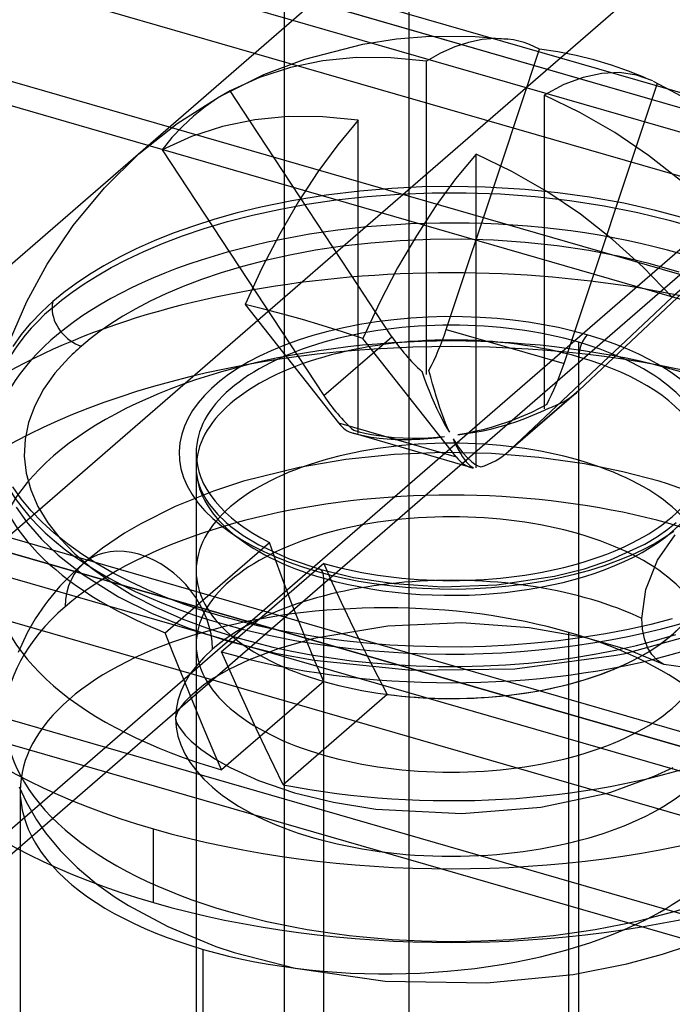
# Model space of a CAD drawing. Header units: millimetres. Extents: x -90 to 88, y -53 to 62.
# Tile 20 of 74: x -33.12 to -29.28, y 26.55 to 32.34. Entities that reach past the tile are written whole.
import ezdxf

# ---------------------------------------------------------------- set-up
doc = ezdxf.new("R2010")
doc.units = ezdxf.units.MM
doc.layers.add('MAIN-1', color=7, linetype='Continuous')
doc.layers.add('MAIN-2', color=7, linetype='Continuous')

msp = doc.modelspace()

# ---------------------------------------------------------------- linework, layer by layer
at = {"layer": 'MAIN-1'}
for p, q in [((-15.2938, 46.3786), (-35.2938, 29.0581)), ((-31.7354, 32.1397), (-64.0029, 41.4546)), ((-32.3604, 31.5985), (-65.3985, 41.1358)), ((-31.0983, 32.1947), (-30.9003, 32.225)), ((-30.9003, 32.225), (-30.7035, 32.2409)), ((-30.7035, 32.2409), (-30.4378, 32.24)), ((-30.3982, 32.2211), (-30.4775, 32.2046)), ((-30.4378, 32.24), (-30.2458, 32.2235)), ((-30.3211, 32.2274), (-30.3982, 32.2211)), ((-30.2465, 32.2237), (-30.3211, 32.2274)), ((-30.2142, 32.2188), (-30.2465, 32.2237)), ((-30.1823, 32.2119), (-30.2142, 32.2188)), ((-31.4401, 32.1068), (-31.0983, 32.1947)), ((-30.5588, 32.1779), (-30.6417, 32.1412)), ((-30.4775, 32.2046), (-30.5588, 32.1779)), ((-30.288, 31.4803), (-30.0599, 32.1642)), ((-30.1509, 32.203), (-30.1823, 32.2119)), ((-30.1201, 32.1921), (-30.1509, 32.203)), ((-30.0897, 32.1792), (-30.1201, 32.1921)), ((-30.0599, 32.1642), (-30.0897, 32.1792)), ((-29.952, 32.1483), (-30.0599, 32.1642)), ((-31.6808, 32.0158), (-31.4401, 32.1068)), ((-31.1375, 32.1148), (-31.3346, 32.0954)), ((-30.9346, 32.1146), (-31.1375, 32.1148)), ((-30.7258, 32.0945), (-30.9346, 32.1146)), ((-30.6417, 32.1412), (-30.7258, 32.0945)), ((-29.8457, 32.1276), (-29.952, 32.1483)), ((-29.7411, 32.102), (-29.8457, 32.1276)), ((-29.6381, 32.0715), (-29.7411, 32.102)), ((-31.5251, 32.0565), (-31.7072, 31.998)), ((-31.3346, 32.0954), (-31.5251, 32.0565)), ((-30.7258, 31.1615), (-30.7258, 32.0945)), ((-29.5367, 32.0361), (-29.6381, 32.0715)), ((-31.9431, 31.8855), (-31.6808, 32.0158)), ((-31.7072, 31.998), (-31.8791, 31.9205)), ((-29.8044, 31.999), (-29.9174, 31.9563)), ((-29.695, 32.0225), (-29.8044, 31.999)), ((-29.5899, 32.0268), (-29.695, 32.0225)), ((-29.4897, 32.012), (-29.5899, 32.0268)), ((-29.437, 31.9958), (-29.5367, 32.0361)), ((-29.3944, 31.978), (-29.4897, 32.012)), ((-29.9174, 31.9563), (-30.0329, 31.8945)), ((-29.3931, 31.9774), (-29.1632, 31.8552)), ((-32.1905, 31.7282), (-31.9431, 31.8855)), ((-31.9546, 31.8762), (-32.0265, 31.8265)), ((-31.8791, 31.9205), (-31.9546, 31.8762)), ((-31.7633, 31.7445), (-31.8791, 31.9205)), ((-29.8231, 31.7933), (-30.0329, 31.8945)), ((-30.0329, 31.8945), (-30.0329, 31.3378)), ((-32.0265, 31.8265), (-32.0949, 31.7713)), ((-32.0949, 31.7713), (-32.1599, 31.711)), ((-31.5375, 31.7684), (-31.7346, 31.749)), ((-31.3346, 31.7681), (-31.5375, 31.7684)), ((-31.1258, 31.7481), (-31.3346, 31.7681)), ((-29.6182, 31.675), (-29.8231, 31.7933)), ((-32.4155, 31.5495), (-32.1905, 31.7282)), ((-32.1599, 31.711), (-32.2212, 31.6452)), ((-31.9251, 31.7101), (-32.1072, 31.6516)), ((-31.7346, 31.749), (-31.9251, 31.7101)), ((-31.1258, 31.7481), (-31.2463, 31.6035)), ((-31.1258, 30.4735), (-31.1258, 31.7481)), ((-32.1072, 31.6516), (-32.2791, 31.5741)), ((-32.2212, 31.6452), (-32.2791, 31.5741)), ((-29.4201, 31.541), (-29.6182, 31.675)), ((-31.2463, 31.6035), (-31.3635, 31.4437)), ((-32.6189, 31.3506), (-32.4155, 31.5495)), ((-30.4329, 31.5481), (-30.5535, 31.4035)), ((-30.2231, 31.4469), (-30.4329, 31.5481)), ((-29.2307, 31.3926), (-29.4201, 31.541)), ((-31.3635, 31.4437), (-31.4773, 31.2689)), ((-30.0182, 31.3286), (-30.2231, 31.4469)), ((-32.8031, 31.129), (-32.6189, 31.3506)), ((-30.5535, 31.4035), (-30.6707, 31.2437)), ((-29.8201, 31.1946), (-30.0182, 31.3286)), ((-31.4773, 31.2689), (-31.5873, 31.0796)), ((-30.6707, 31.2437), (-30.7844, 31.0689)), ((-29.6307, 31.0462), (-29.8201, 31.1946)), ((-32.9558, 30.902), (-32.8031, 31.129)), ((-31.5873, 31.0796), (-31.6924, 30.8776)), ((-30.7844, 31.0689), (-30.8945, 30.8796)), ((-29.4505, 30.8841), (-29.6307, 31.0462)), ((-33.0751, 30.6825), (-32.9558, 30.902)), ((-29.2796, 30.7082), (-29.4505, 30.8841)), ((-31.6924, 30.8776), (-31.7916, 30.6645)), ((-30.8945, 30.8796), (-30.9996, 30.6776)), ((-31.0258, 30.6237), (-31.1258, 30.7757)), ((-29.2041, 30.7742), (-29.2796, 30.7082)), ((-33.1713, 30.4607), (-33.0751, 30.6825)), ((-31.6813, 30.6376), (-31.7916, 30.6645)), ((-30.9996, 30.6776), (-31.0988, 30.4645)), ((-31.5689, 30.6081), (-31.6813, 30.6376)), ((-31.4544, 30.576), (-31.5689, 30.6081)), ((-31.3379, 30.5415), (-31.4544, 30.576)), ((-31.2194, 30.5043), (-31.3379, 30.5415)), ((-31.0988, 30.4645), (-31.2194, 30.5043)), ((-33.1071, 29.5232), (-33.1569, 29.5943)), ((-33.0496, 29.4537), (-33.1071, 29.5232)), ((-33.1378, 29.4747), (-33.077, 29.3889)), ((-32.9848, 29.3862), (-33.0496, 29.4537)), ((-33.077, 29.3889), (-33.0669, 29.3761)), ((-32.9131, 29.321), (-32.9848, 29.3862)), ((-33.0669, 29.3761), (-32.9889, 29.287)), ((-32.9889, 29.287), (-32.8901, 29.1928)), ((-32.8349, 29.2584), (-32.9131, 29.321)), ((-32.7508, 29.1984), (-32.8349, 29.2584)), ((-32.8901, 29.1928), (-32.7483, 29.0812)), ((-32.6613, 29.1415), (-32.7508, 29.1984)), ((-32.5669, 29.0876), (-32.6613, 29.1415)), ((-32.7483, 29.0812), (-32.5355, 28.9482)), ((-32.4683, 29.0369), (-32.5669, 29.0876)), ((-32.366, 28.9895), (-32.4683, 29.0369)), ((-32.2607, 28.9455), (-32.366, 28.9895)), ((-32.5355, 28.9482), (-32.3425, 28.8519)), ((-32.1529, 28.9049), (-32.2607, 28.9455)), ((-32.0431, 28.8677), (-32.1529, 28.9049)), ((-31.932, 28.8338), (-32.0431, 28.8677)), ((-32.3425, 28.8519), (-32.1282, 28.7649)), ((-31.8227, 28.8039), (-31.932, 28.8338)), ((-31.7088, 28.7761), (-31.8227, 28.8039)), ((-29.2796, 28.8189), (-29.4067, 28.7862)), ((-32.2609, 28.7371), (-32.1982, 28.7914)), ((-32.1282, 28.7649), (-31.89, 28.6873)), ((-31.5903, 28.7506), (-31.7088, 28.7761)), ((-31.4676, 28.7276), (-31.5903, 28.7506)), ((-29.5378, 28.7568), (-29.6722, 28.7309)), ((-29.5565, 28.6156), (-29.0683, 28.7513)), ((-29.4067, 28.7862), (-29.5378, 28.7568)), ((-32.2156, 28.6212), (-32.2609, 28.7371)), ((-31.89, 28.6873), (-31.6023, 28.6156)), ((-31.3408, 28.7073), (-31.4676, 28.7276)), ((-31.2104, 28.6899), (-31.3408, 28.7073)), ((-31.0768, 28.6756), (-31.2104, 28.6899)), ((-29.9492, 28.6898), (-30.0906, 28.6748)), ((-29.8096, 28.7085), (-29.9492, 28.6898)), ((-29.6722, 28.7309), (-29.8096, 28.7085)), ((-31.8647, 28.6802), (-31.9294, 28.6242)), ((-30.9403, 28.6647), (-31.0768, 28.6756)), ((-30.8014, 28.6571), (-30.9403, 28.6647)), ((-30.6607, 28.6532), (-30.8014, 28.6571)), ((-30.5187, 28.6529), (-30.6607, 28.6532)), ((-30.3759, 28.6564), (-30.5187, 28.6529)), ((-30.233, 28.6637), (-30.3759, 28.6564)), ((-30.0906, 28.6748), (-30.233, 28.6637)), ((-32.1697, 28.5054), (-32.2156, 28.6212)), ((-31.8794, 28.5109), (-31.9294, 28.6242)), ((-31.6023, 28.6156), (-31.3856, 28.5751)), ((-31.3856, 28.5751), (-30.8129, 28.5166)), ((-30.2057, 28.5248), (-29.609, 28.6048)), ((-29.609, 28.6048), (-29.5565, 28.6156)), ((-30.8129, 28.5166), (-30.2057, 28.5248)), ((-32.1229, 28.3898), (-32.1697, 28.5054)), ((-31.8289, 28.398), (-31.8794, 28.5109)), ((-31.7777, 28.2858), (-31.8289, 28.398)), ((-32.0755, 28.2745), (-32.1229, 28.3898)), ((-31.726, 28.1742), (-31.7777, 28.2858)), ((-32.0274, 28.1597), (-32.0755, 28.2745)), ((-31.6738, 28.0634), (-31.726, 28.1742)), ((-31.9787, 28.0452), (-32.0274, 28.1597)), ((-31.7038, 28.1267), (-31.9294, 27.9314)), ((-31.6212, 27.9534), (-31.6738, 28.0634)), ((-31.9294, 27.9314), (-31.9787, 28.0452)), ((-31.568, 27.8443), (-31.6212, 27.9534)), ((-32.3294, 27.152), (-32.3294, 27.585)), ((-32.6641, 27.2618), (-32.5558, 27.1838)), ((-32.5558, 27.1838), (-32.4772, 27.1341)), ((-32.4772, 27.1341), (-32.2465, 27.0118)), ((-32.2465, 27.0118), (-31.9631, 26.8947)), ((-32.0794, 26.9406), (-32.0794, 26.8891)), ((-31.9631, 26.8947), (-31.8559, 26.8596)), ((-31.8559, 26.8596), (-31.4977, 26.7667))]:
    msp.add_line(p, q, dxfattribs=at)
for centre, major_axis, start_param, end_param in [((-30.5794, 29.9665), (2.7104, 0), -3.141589, -0.523599), ((-30.5794, 29.7933), (2.7, 0), -3.141591, -2.243091), ((-30.5794, 29.7933), (2.7, 0), -2.094395, 0.000031), ((-30.5794, 29.1005), (-3.5, 0), 0.000031, 1.047198), ((-30.5794, 29.1005), (2.7, 0), -3.141561, -2.094395), ((-30.5794, 29.1005), (-3.5, 0), 1.047198, 3.141624), ((-30.5794, 29.1005), (2.7, 0), -1.9457, -0.000001), ((-30.5794, 28.6675), (3.5, 0), -3.141561, -2.094395), ((-30.5794, 28.6675), (3.5, 0), -2.094395, 0.000031), ((-30.9637, 27.8081), (-2.15, 0), 0.420397, 1.047198), ((-30.9637, 27.8081), (-2.15, 0), 1.047198, 2.281269)]:
    msp.add_ellipse(centre, major_axis=major_axis, ratio=0.5, start_param=start_param, end_param=end_param, dxfattribs=at)
at = {"layer": 'MAIN-2'}
for p, q in [((-31.5596, 25.2763), (-31.5596, 48.659)), ((-64.5485, 41.8719), (65.0485, 4.4605)), ((-30.8275, 24.7763), (-30.8275, 41.4906)), ((-58.6349, 40.3091), (72.1349, 2.5591)), ((68.8849, 2.5158), (-59.4849, 39.573)), ((-67.7985, 39.0573), (61.7985, 1.6459)), ((68.8849, -0.2555), (-61.8849, 37.4945)), ((65.6349, -0.2988), (-62.7349, 36.7584)), ((-28.1513, 33.6585), (-62.6371, 3.7929)), ((5.3522, 21.925), (-31.3097, 32.5084)), ((-31.3854, 32.4429), (5.6316, 21.757)), ((6.2487, 21.1747), (-31.7354, 32.1397)), ((-35.2938, 25.594), (-27.8063, 32.0783)), ((-28.1513, 31.9264), (-62.6371, 2.0608)), ((-29.9159, 30.3187), (-29.3671, 31.9642)), ((-31.1258, 30.7757), (-31.7633, 31.7445)), ((13.9409, 18.2325), (-32.3604, 31.5985)), ((-32.2791, 31.5741), (-31.3285, 30.1295)), ((-30.4329, 29.7064), (-30.4329, 31.5481)), ((-30.6087, 30.5187), (-30.288, 31.4803)), ((-30.9292, 31.3464), (-31.1173, 31.3308)), ((-30.7509, 31.3551), (-30.9292, 31.3464)), ((-30.5833, 31.3579), (-30.7509, 31.3551)), ((-30.3808, 31.3543), (-30.5833, 31.3579)), ((-30.1442, 31.3404), (-30.3808, 31.3543)), ((-31.3139, 31.307), (-31.5174, 31.274)), ((-31.1173, 31.3308), (-31.3139, 31.307)), ((-31.2552, 31.2789), (-31.0739, 31.299)), ((-31.0739, 31.299), (-30.8856, 31.3131)), ((-30.8856, 31.3131), (-30.6912, 31.3206)), ((-30.6912, 31.3206), (-30.492, 31.321)), ((-30.492, 31.321), (-30.2897, 31.314)), ((-30.2897, 31.314), (-30.0857, 31.2991)), ((-29.9526, 31.3212), (-30.1442, 31.3404)), ((-30.0857, 31.2991), (-29.882, 31.2761)), ((-30.0329, 31.3378), (-30.0329, 30.0528)), ((-29.7661, 31.2954), (-29.9526, 31.3212)), ((-29.5649, 31.2592), (-29.7661, 31.2954)), ((-31.699, 31.2366), (-31.8374, 31.2027)), ((-31.5174, 31.274), (-31.699, 31.2366)), ((-31.5932, 31.2234), (-31.4285, 31.2535)), ((-31.4285, 31.2535), (-31.2552, 31.2789)), ((-29.882, 31.2761), (-29.6803, 31.245)), ((-29.6803, 31.245), (-29.4828, 31.2059)), ((-29.3788, 31.2174), (-29.5649, 31.2592)), ((-31.8374, 31.2027), (-31.9694, 31.1656)), ((-31.895, 31.1514), (-31.7488, 31.1891)), ((-31.7488, 31.1891), (-31.5932, 31.2234)), ((-29.4828, 31.2059), (-29.2911, 31.1589)), ((-29.1941, 31.1672), (-29.3788, 31.2174)), ((-32.095, 31.1255), (-32.214, 31.0829)), ((-31.9694, 31.1656), (-32.095, 31.1255)), ((-32.0318, 31.1107), (-31.895, 31.1514)), ((-30.7258, 30.2528), (-30.7258, 31.1615)), ((-29.2911, 31.1589), (-29.1073, 31.1044)), ((-32.214, 31.0829), (-32.3262, 31.0379)), ((-32.2772, 31.0229), (-32.1591, 31.0677)), ((-32.1591, 31.0677), (-32.0318, 31.1107)), ((-32.3262, 31.0379), (-32.4316, 30.9909)), ((-32.3861, 30.9767), (-32.2772, 31.0229)), ((-31.2189, 31.0071), (-31.3779, 30.9833)), ((-31.0526, 31.026), (-31.2189, 31.0071)), ((-30.8796, 31.0395), (-31.0526, 31.026)), ((-30.7011, 31.0471), (-30.8796, 31.0395)), ((-30.518, 31.0482), (-30.7011, 31.0471)), ((-30.3319, 31.0424), (-30.518, 31.0482)), ((-30.1441, 31.0295), (-30.3319, 31.0424)), ((-29.9563, 31.0093), (-30.1441, 31.0295)), ((-29.7703, 30.9816), (-29.9563, 31.0093)), ((-29.8302, 30.1588), (-28.8796, 31.0546)), ((-32.5301, 30.9423), (-32.6217, 30.8922)), ((-32.4316, 30.9909), (-32.5301, 30.9423)), ((-32.4864, 30.9295), (-32.3861, 30.9767)), ((-31.529, 30.9553), (-31.6717, 30.9235)), ((-31.3779, 30.9833), (-31.529, 30.9553)), ((-29.5877, 30.9464), (-29.7703, 30.9816)), ((-29.4103, 30.9041), (-29.5877, 30.9464)), ((-32.6217, 30.8922), (-32.7067, 30.8408)), ((-32.5782, 30.8818), (-32.4864, 30.9295)), ((-31.8059, 30.8885), (-31.9314, 30.8509)), ((-31.6717, 30.9235), (-31.8059, 30.8885)), ((-29.2399, 30.8549), (-29.4103, 30.9041)), ((-32.7067, 30.8408), (-32.785, 30.7884)), ((-32.7384, 30.7858), (-32.6621, 30.8338)), ((-32.6621, 30.8338), (-32.5782, 30.8818)), ((-31.9314, 30.8509), (-32.0482, 30.8112)), ((-32.785, 30.7884), (-32.8568, 30.7353)), ((-32.8076, 30.7381), (-32.7384, 30.7858)), ((-32.1565, 30.7699), (-32.2566, 30.7273)), ((-32.0482, 30.8112), (-32.1565, 30.7699)), ((-32.8568, 30.7353), (-32.9222, 30.6816)), ((-32.8702, 30.6908), (-32.8076, 30.7381)), ((-32.2566, 30.7273), (-32.3486, 30.6838)), ((-32.9892, 30.6199), (-32.9222, 30.6816)), ((-32.9266, 30.6441), (-32.8702, 30.6908)), ((-32.3486, 30.6838), (-32.433, 30.6398)), ((-31.7916, 30.6645), (-31.2428, 29.9696)), ((-30.2302, 29.8124), (-29.2796, 30.7082)), ((-33.0509, 30.5553), (-32.9892, 30.6199)), ((-32.51, 30.5956), (-32.5802, 30.5514)), ((-32.433, 30.6398), (-32.51, 30.5956)), ((-30.9285, 30.4759), (-31.0258, 30.6237)), ((-33.1066, 30.4879), (-33.0509, 30.5553)), ((-32.5802, 30.5514), (-32.6439, 30.5074)), ((-31.1171, 30.5468), (-31.2125, 30.5282)), ((-31.0186, 30.5626), (-31.1171, 30.5468)), ((-30.9178, 30.5753), (-31.0186, 30.5626)), ((-30.8169, 30.5847), (-30.9178, 30.5753)), ((-30.7158, 30.5907), (-30.8169, 30.5847)), ((-30.6144, 30.5934), (-30.7158, 30.5907)), ((-30.5125, 30.5927), (-30.6144, 30.5934)), ((-30.41, 30.5888), (-30.5125, 30.5927)), ((-30.3102, 30.582), (-30.41, 30.5888)), ((-30.2173, 30.5727), (-30.3102, 30.582)), ((-30.1261, 30.5607), (-30.2173, 30.5727)), ((-30.0368, 30.5461), (-30.1261, 30.5607)), ((-29.9492, 30.5288), (-30.0368, 30.5461)), ((-33.1558, 30.4178), (-33.1066, 30.4879)), ((-32.6439, 30.5074), (-32.7015, 30.4639)), ((-31.394, 30.4821), (-31.4801, 30.4546)), ((-31.3048, 30.5066), (-31.394, 30.4821)), ((-31.2125, 30.5282), (-31.3048, 30.5066)), ((-30.6087, 30.5187), (-29.9159, 30.3187)), ((-29.8634, 30.5088), (-29.9492, 30.5288)), ((-29.7794, 30.4862), (-29.8634, 30.5088)), ((-29.6985, 30.4612), (-29.7794, 30.4862)), ((-32.7534, 30.4209), (-32.7646, 30.4112)), ((-32.7015, 30.4639), (-32.7534, 30.4209)), ((-31.5636, 30.4241), (-31.6374, 30.3935)), ((-31.4801, 30.4546), (-31.5636, 30.4241)), ((-31.3285, 30.1295), (-30.9285, 30.4759)), ((-31.1258, 29.9064), (-31.1258, 30.4735)), ((-30.55, 29.7696), (-31.0988, 30.4645)), ((-29.8294, 29.75), (-29.8294, 30.4429)), ((-29.6212, 30.4341), (-29.6985, 30.4612)), ((-29.5475, 30.4049), (-29.6212, 30.4341)), ((-32.8075, 30.3716), (-32.8178, 30.3616)), ((-32.7971, 30.3815), (-32.8075, 30.3716)), ((-32.7864, 30.3915), (-32.7971, 30.3815)), ((-32.7756, 30.4013), (-32.7864, 30.3915)), ((-32.7646, 30.4112), (-32.7756, 30.4013)), ((-31.6374, 30.3935), (-31.7067, 30.3612)), ((-29.4774, 30.3735), (-29.5475, 30.4049)), ((-29.411, 30.3399), (-29.4774, 30.3735)), ((-32.8279, 30.3515), (-32.9093, 30.2606)), ((-32.8178, 30.3616), (-32.8279, 30.3515)), ((-31.7715, 30.3272), (-31.832, 30.2913)), ((-31.7067, 30.3612), (-31.7715, 30.3272)), ((-29.8294, 23.7745), (-29.8294, 30.3562)), ((-29.3481, 30.3042), (-29.411, 30.3399)), ((-32.9093, 30.2606), (-32.976, 30.1667)), ((-31.8883, 30.2536), (-31.9405, 30.2139)), ((-31.832, 30.2913), (-31.8883, 30.2536)), ((-30.7526, 30.2723), (-30.7385, 30.2326)), ((-30.6999, 30.2378), (-30.7103, 30.2779)), ((-29.2865, 30.2647), (-29.3481, 30.3042)), ((-29.2286, 30.2224), (-29.2865, 30.2647)), ((-31.9405, 30.2139), (-31.9883, 30.1724)), ((-30.7385, 30.2326), (-30.7243, 30.1944)), ((-30.7243, 30.1944), (-30.7098, 30.1575)), ((-30.6893, 30.199), (-30.6999, 30.2378)), ((-30.6786, 30.1616), (-30.6893, 30.199)), ((-32.976, 30.1667), (-33.0277, 30.0705)), ((-31.9883, 30.1724), (-32.031, 30.1298)), ((-30.7098, 30.1575), (-30.6952, 30.122)), ((-30.6678, 30.1256), (-30.6786, 30.1616)), ((-29.8439, 30.1465), (-30.2439, 29.8001)), ((-29.8302, 30.1588), (-30.2302, 29.8124)), ((-32.0683, 30.0864), (-32.1002, 30.0422)), ((-32.031, 30.1298), (-32.0683, 30.0864)), ((-30.6952, 30.122), (-30.6803, 30.0879)), ((-30.6803, 30.0879), (-30.6654, 30.0553)), ((-30.6568, 30.091), (-30.6678, 30.1256)), ((-30.6458, 30.0578), (-30.6568, 30.091)), ((-30.0175, 30.0779), (-30.0626, 30.0539)), ((-33.0277, 30.0705), (-33.064, 29.9726)), ((-32.1002, 30.0422), (-32.1268, 29.9971)), ((-30.6654, 30.0553), (-30.6504, 30.0241)), ((-30.6504, 30.0241), (-30.6353, 29.9943)), ((-30.6347, 30.0261), (-30.6458, 30.0578)), ((-30.6235, 29.9959), (-30.6347, 30.0261)), ((-30.1084, 30.0314), (-30.1548, 30.0104)), ((-30.0626, 30.0539), (-30.1084, 30.0314)), ((-30.0991, 30.0139), (-30.0522, 30.0345)), ((-30.0522, 30.0345), (-30.0061, 30.0568)), ((-33.064, 29.9726), (-33.0846, 29.8736)), ((-32.1268, 29.9971), (-32.148, 29.9511)), ((-31.2428, 29.9696), (-30.55, 29.7696)), ((-30.6353, 29.9943), (-30.6201, 29.9661)), ((-30.6123, 29.9671), (-30.6235, 29.9959)), ((-30.6201, 29.9661), (-30.605, 29.9394)), ((-30.6011, 29.9399), (-30.6123, 29.9671)), ((-30.2492, 29.9733), (-30.2971, 29.9572)), ((-30.2921, 29.9474), (-30.2432, 29.9617)), ((-30.2017, 29.9911), (-30.2492, 29.9733)), ((-30.2432, 29.9617), (-30.1947, 29.9775)), ((-30.1548, 30.0104), (-30.2017, 29.9911)), ((-30.1947, 29.9775), (-30.1466, 29.9949)), ((-30.1466, 29.9949), (-30.0991, 30.0139)), ((-32.164, 29.9038), (-32.1751, 29.8523)), ((-32.148, 29.9511), (-32.164, 29.9038)), ((-30.4636, 29.7082), (-31.1564, 29.9082)), ((-31.1526, 29.9258), (-31.1215, 29.9176)), ((-31.1412, 29.9047), (-31.0961, 29.8947)), ((-31.1215, 29.9176), (-31.087, 29.9097)), ((-31.087, 29.9097), (-31.0491, 29.9022)), ((-31.0491, 29.9022), (-31.0077, 29.8953)), ((-30.605, 29.9394), (-30.5899, 29.9142)), ((-30.5899, 29.9142), (-30.6011, 29.9399)), ((-30.4913, 29.9081), (-30.5402, 29.8998)), ((-30.5402, 29.8998), (-30.4903, 29.9062)), ((-30.4425, 29.918), (-30.4913, 29.9081)), ((-30.4903, 29.9062), (-30.4405, 29.9142)), ((-30.3938, 29.9295), (-30.4425, 29.918)), ((-30.4405, 29.9142), (-30.3908, 29.9237)), ((-30.3453, 29.9425), (-30.3938, 29.9295)), ((-30.3908, 29.9237), (-30.3414, 29.9348)), ((-30.2971, 29.9572), (-30.3453, 29.9425)), ((-30.3414, 29.9348), (-30.2921, 29.9474)), ((-33.0846, 29.8736), (-33.0894, 29.774)), ((-32.1751, 29.8523), (-32.1796, 29.8013)), ((-31.0961, 29.8947), (-31.0504, 29.8864)), ((-31.0504, 29.8864), (-31.0039, 29.88)), ((-31.0077, 29.8953), (-30.9628, 29.8894)), ((-31.0039, 29.88), (-30.957, 29.8753)), ((-30.9628, 29.8894), (-30.9143, 29.8846)), ((-30.957, 29.8753), (-30.9095, 29.8724)), ((-30.9143, 29.8846), (-30.8622, 29.8812)), ((-30.9095, 29.8724), (-30.8616, 29.8711)), ((-30.8622, 29.8812), (-30.8064, 29.8796)), ((-30.8616, 29.8711), (-30.8134, 29.8715)), ((-30.8134, 29.8715), (-30.7649, 29.8736)), ((-30.8064, 29.8796), (-30.7472, 29.8801)), ((-30.7649, 29.8736), (-30.7162, 29.8773)), ((-30.7472, 29.8801), (-30.6846, 29.8833)), ((-30.7162, 29.8773), (-30.6674, 29.8825)), ((-30.6846, 29.8833), (-30.6185, 29.8893)), ((-30.6674, 29.8825), (-30.6185, 29.8893)), ((-30.5689, 29.875), (-30.5576, 29.8508)), ((-30.5689, 29.875), (-30.5387, 29.8295)), ((-30.5576, 29.8508), (-30.5464, 29.8283)), ((-32.1796, 29.8013), (-32.1776, 29.7504)), ((-32.0794, 29.7933), (-32.0794, 29.1005)), ((-30.6282, 29.7947), (-30.9151, 29.783)), ((-30.3427, 29.789), (-30.6282, 29.7947)), ((-30.5464, 29.8283), (-30.5352, 29.8074)), ((-30.5387, 29.8295), (-30.5105, 29.7931)), ((-30.5352, 29.8074), (-30.524, 29.7881)), ((-30.524, 29.7881), (-30.5129, 29.7706)), ((-30.5105, 29.7931), (-30.4846, 29.7647)), ((-30.0637, 29.7666), (-30.3427, 29.789)), ((-33.0894, 29.774), (-33.0784, 29.6746)), ((-32.1776, 29.7504), (-32.1689, 29.6998)), ((-31.1986, 29.7538), (-31.4728, 29.7078)), ((-30.9151, 29.783), (-31.1986, 29.7538)), ((-30.5129, 29.7706), (-30.5019, 29.7549)), ((-30.5019, 29.7549), (-30.4909, 29.7409)), ((-30.4909, 29.7409), (-30.4801, 29.7289)), ((-30.4846, 29.7647), (-30.4613, 29.7432)), ((-30.4801, 29.7289), (-30.4694, 29.7188)), ((-30.4613, 29.7432), (-30.4406, 29.7276)), ((-30.4406, 29.7276), (-30.4222, 29.7169)), ((-29.7963, 29.7285), (-30.0637, 29.7666)), ((-29.8294, 29.317), (-29.8294, 29.75)), ((-29.5698, 29.6826), (-29.7963, 29.7285)), ((11.7416, 16.3278), (-34.5597, 29.6938)), ((-33.0784, 29.6746), (-33.0517, 29.5759)), ((-32.1689, 29.6998), (-32.1535, 29.6493)), ((-32.0794, 29.7067), (-32.0794, 26.9406)), ((-32.0794, 29.7067), (-32.0785, 29.6841)), ((-32.0785, 29.6841), (-32.0758, 29.6606)), ((-31.4728, 29.7078), (-31.8011, 29.6266)), ((-30.4694, 29.7188), (-30.4588, 29.7107)), ((-30.4588, 29.7107), (-30.4484, 29.7047)), ((-30.4222, 29.7169), (-30.4061, 29.7104)), ((-29.3577, 29.6266), (-29.5698, 29.6826)), ((-34.6354, 29.6283), (11.6659, 16.2622)), ((-32.1535, 29.6493), (-32.1314, 29.5989)), ((-32.0758, 29.6606), (-32.0706, 29.6345)), ((-32.0706, 29.6345), (-32.0637, 29.6097)), ((-31.8011, 29.6266), (-31.9777, 29.5692)), ((-29.3086, 29.6117), (-29.3577, 29.6266)), ((-29.0924, 29.5361), (-29.3086, 29.6117)), ((-33.0517, 29.5759), (-33.0095, 29.4785)), ((-31.9777, 29.5692), (-32.203, 29.4788)), ((-32.1314, 29.5989), (-32.1028, 29.5489)), ((-32.0637, 29.6097), (-32.0531, 29.5813)), ((-32.0531, 29.5813), (-32.0386, 29.5506)), ((-32.1028, 29.5489), (-32.0684, 29.5004)), ((-32.0684, 29.5004), (-32.0282, 29.4535)), ((-32.0386, 29.5506), (-32.0224, 29.5223)), ((-32.0224, 29.5223), (-32.0017, 29.4916)), ((-33.0095, 29.4785), (-32.9519, 29.3832)), ((-32.203, 29.4788), (-32.4047, 29.3775)), ((-32.0282, 29.4535), (-31.982, 29.4081)), ((-32.0017, 29.4916), (-31.9917, 29.4783)), ((-31.9917, 29.4783), (-31.9537, 29.434)), ((-32.9519, 29.3832), (-32.8794, 29.2904)), ((-31.982, 29.4081), (-31.9301, 29.3643)), ((-31.9537, 29.434), (-31.9025, 29.3849)), ((-31.9025, 29.3849), (-31.8747, 29.3616)), ((-29.3051, 29.3452), (-29.2563, 29.3848)), ((11.3159, 15.9591), (-34.9854, 29.3252)), ((-32.4047, 29.3775), (-32.5002, 29.321)), ((-31.9301, 29.3643), (-31.8722, 29.3219)), ((-31.8747, 29.3616), (-31.8018, 29.3085)), ((-31.8722, 29.3219), (-31.8106, 29.2825)), ((-29.3666, 29.3022), (-29.3051, 29.3452)), ((-29.3267, 29.2953), (-29.2704, 29.3331)), ((-32.8794, 29.2904), (-32.7923, 29.2008)), ((-32.5002, 29.321), (-32.6291, 29.2338)), ((-32.1982, 28.7914), (-31.6486, 29.2673)), ((-31.8106, 29.2825), (-31.7477, 29.2468)), ((-31.8018, 29.3085), (-31.711, 29.254)), ((-31.6073, 29.1503), (-31.6486, 29.2673)), ((-29.4421, 29.2571), (-29.3666, 29.3022)), ((-29.3872, 29.2595), (-29.3267, 29.2953)), ((-29.3664, 29.1633), (-29.2628, 29.3125)), ((-32.6291, 29.2338), (-32.7434, 29.1427)), ((-31.7477, 29.2468), (-31.6813, 29.2132)), ((-31.711, 29.254), (-31.5316, 29.1709)), ((-31.6813, 29.2132), (-31.6112, 29.1818)), ((-29.6437, 29.1644), (-29.4421, 29.2571)), ((-29.5213, 29.1932), (-29.452, 29.2255)), ((-29.452, 29.2255), (-29.3872, 29.2595)), ((-32.7923, 29.2008), (-32.6915, 29.115)), ((-31.6112, 29.1818), (-31.5375, 29.1526)), ((-31.5645, 29.0329), (-31.6073, 29.1503)), ((-31.5375, 29.1526), (-31.4603, 29.1255)), ((-31.5316, 29.1709), (-31.3516, 29.11)), ((-29.7961, 29.1132), (-29.6437, 29.1644)), ((-29.6786, 29.132), (-29.5951, 29.1626)), ((-29.5951, 29.1626), (-29.5213, 29.1932)), ((-29.4346, 28.9916), (-29.3664, 29.1633)), ((-32.8008, 29.0906), (-32.8799, 29.0098)), ((-32.7434, 29.1427), (-32.8008, 29.0906)), ((-32.6915, 29.115), (-32.5773, 29.0333)), ((-32.0794, 29.1005), (-32.0794, 28.6675)), ((-31.3294, 29.1438), (-31.8647, 28.6802)), ((-31.4603, 29.1255), (-31.3794, 29.1005)), ((-31.3794, 29.1005), (-31.2953, 29.0779)), ((-31.3516, 29.11), (-31.1853, 29.0685)), ((-31.3294, 29.1438), (-31.2788, 29.0299)), ((-29.9717, 29.0688), (-29.7961, 29.1132)), ((-29.8539, 29.0801), (-29.7647, 29.1046)), ((-29.7647, 29.1046), (-29.6786, 29.132)), ((-32.5773, 29.0333), (-32.4505, 28.9565)), ((-31.5201, 28.9156), (-31.5645, 29.0329)), ((-31.3294, 22.4754), (-31.3294, 29.0572)), ((-31.2953, 29.0779), (-31.2095, 29.0579)), ((-31.2095, 29.0579), (-31.1219, 29.0406)), ((-31.1853, 29.0685), (-31.1547, 29.0621)), ((-31.1547, 29.0621), (-30.9148, 29.0251)), ((-31.1219, 29.0406), (-31.0326, 29.0259)), ((-30.3112, 29.0184), (-29.9717, 29.0688)), ((-30.1401, 29.0241), (-30.0416, 29.0398)), ((-30.0416, 29.0398), (-29.9462, 29.0585)), ((-29.9462, 29.0585), (-29.8539, 29.0801)), ((-32.8799, 29.0098), (-32.9517, 28.9245)), ((-31.2788, 29.0299), (-31.2271, 28.9169)), ((-31.0326, 29.0259), (-30.9414, 29.014)), ((-30.9414, 29.014), (-30.8485, 29.0047)), ((-30.9148, 29.0251), (-30.6315, 29.0072)), ((-30.8485, 29.0047), (-30.7487, 28.9978)), ((-30.7487, 28.9978), (-30.6462, 28.9939)), ((-30.6462, 28.9939), (-30.5443, 28.9933)), ((-30.6315, 29.0072), (-30.3112, 29.0184)), ((-30.5443, 28.9933), (-30.4429, 28.996)), ((-30.4429, 28.996), (-30.3418, 29.002)), ((-30.3418, 29.002), (-30.2409, 29.0114)), ((-30.2409, 29.0114), (-30.1401, 29.0241)), ((-29.459, 28.8201), (-29.4346, 28.9916)), ((-32.9517, 28.9245), (-32.9695, 28.901)), ((-32.4505, 28.9565), (-32.3118, 28.885)), ((-32.9695, 28.901), (-33.0254, 28.8194)), ((-32.3118, 28.885), (-32.1623, 28.8192)), ((-31.4743, 28.7984), (-31.5201, 28.9156)), ((-31.2271, 28.9169), (-31.1744, 28.8051)), ((-33.0254, 28.8194), (-33.0729, 28.7372)), ((-32.1623, 28.8192), (-32.0029, 28.7595)), ((-31.1744, 28.8051), (-31.1208, 28.6947)), ((-29.455, 28.7575), (-29.459, 28.8201)), ((10.6909, 15.4179), (-35.5755, 28.7738)), ((-32.0029, 28.7595), (-31.8346, 28.7063)), ((-31.4271, 28.6818), (-31.4743, 28.7984)), ((-30.9526, 28.7761), (-31.3881, 28.7024)), ((-30.5162, 28.7944), (-30.9526, 28.7761)), ((-30.1204, 28.7663), (-30.5162, 28.7944)), ((-29.7881, 28.7066), (-30.1204, 28.7663)), ((-29.4435, 28.7007), (-29.455, 28.7575)), ((-33.0729, 28.7372), (-33.1263, 28.6205)), ((-31.8346, 28.7063), (-31.7331, 28.6786)), ((-31.3881, 28.7024), (-31.5972, 28.6426)), ((-31.1208, 28.6947), (-31.0664, 28.586)), ((-29.8887, 15.7486), (-29.8887, 28.739)), ((-29.5614, 28.6426), (-29.7881, 28.7066)), ((-29.4912, 28.6622), (-29.3732, 28.6925)), ((-29.4248, 28.6506), (-29.4435, 28.7007)), ((-29.3732, 28.6925), (-29.2594, 28.7257)), ((-31.5972, 28.6426), (-31.7672, 28.5781)), ((-31.7331, 28.6786), (-31.6274, 28.6527)), ((-31.6274, 28.6527), (-31.5175, 28.6291)), ((-31.5175, 28.6291), (-31.4036, 28.6077)), ((-31.3788, 28.5659), (-31.4271, 28.6818)), ((-29.7376, 28.6108), (-29.6128, 28.6349)), ((-29.6128, 28.6349), (-29.4912, 28.6622)), ((-29.5257, 28.6304), (-29.5614, 28.6426)), ((-29.3291, 28.5497), (-29.5257, 28.6304)), ((-29.3992, 28.6081), (-29.4248, 28.6506)), ((-31.7672, 28.5781), (-31.8863, 28.5212)), ((-31.4036, 28.6077), (-31.286, 28.5889)), ((-31.286, 28.5889), (-31.165, 28.5728)), ((-31.165, 28.5728), (-31.0409, 28.5595)), ((-31.0664, 28.586), (-31.0114, 28.4792)), ((-30.1258, 28.5588), (-29.9946, 28.5727)), ((-29.9946, 28.5727), (-29.8651, 28.59)), ((-29.8651, 28.59), (-29.7376, 28.6108)), ((-29.3671, 28.5742), (-29.3992, 28.6081)), ((-29.3291, 28.5498), (-29.3671, 28.5742)), ((-31.8863, 28.5212), (-31.9764, 28.4692)), ((-31.3294, 28.451), (-31.3788, 28.5659)), ((-31.0409, 28.5595), (-30.9143, 28.5494)), ((-30.9143, 28.5494), (-30.7854, 28.5424)), ((-30.7854, 28.5424), (-30.6548, 28.5387)), ((-30.6548, 28.5387), (-30.523, 28.5384)), ((-30.523, 28.5384), (-30.3906, 28.5417)), ((-30.3906, 28.5417), (-30.258, 28.5485)), ((-30.258, 28.5485), (-30.1258, 28.5588)), ((-29.2153, 28.5341), (-29.3291, 28.5498)), ((-31.9764, 28.4692), (-32.0363, 28.4284)), ((-31.0114, 28.4792), (-30.9558, 28.3745)), ((-32.0363, 28.4284), (-32.113, 28.3647)), ((-31.3294, 28.451), (-31.7038, 28.1267)), ((-31.3294, 28.018), (-31.3294, 28.451)), ((-32.113, 28.3647), (-32.1472, 28.329)), ((-30.9558, 28.3745), (-31.568, 27.8443)), ((-32.182, 28.282), (-32.19, 28.2673)), ((-32.1691, 28.3014), (-32.182, 28.282)), ((-32.1472, 28.329), (-32.1691, 28.3014)), ((-32.2001, 28.2367), (-32.2002, 28.2345)), ((-32.2002, 28.2345), (-32.2002, 28.2339)), ((-32.2002, 28.2339), (-32.2, 28.2311)), ((-32.1998, 28.2395), (-32.2001, 28.2367)), ((-32.2, 28.2311), (-32.1991, 28.2258)), ((-32.1992, 28.2428), (-32.1998, 28.2395)), ((-32.1976, 28.2487), (-32.1992, 28.2428)), ((-32.1991, 28.2258), (-32.1962, 28.216)), ((-32.1949, 28.2564), (-32.1976, 28.2487)), ((-32.19, 28.2673), (-32.1949, 28.2564)), ((-32.1962, 28.216), (-32.1906, 28.2029)), ((-32.1906, 28.2029), (-32.188, 28.1976)), ((-32.188, 28.1976), (-32.1794, 28.1829)), ((-32.1794, 28.1829), (-32.1663, 28.1637)), ((-32.1663, 28.1637), (-32.1433, 28.1356)), ((-32.1433, 28.1356), (-32.1083, 28.0999)), ((-32.1083, 28.0999), (-32.0516, 28.0521)), ((-32.0516, 28.0521), (-31.9701, 27.9959)), ((-31.9701, 27.9959), (-31.8801, 27.9445)), ((-31.8801, 27.9445), (-31.7119, 27.868)), ((-29.3856, 27.8935), (-29.2754, 27.9462)), ((-29.6414, 27.8012), (-29.3856, 27.8935)), ((-33.1198, 27.8324), (-33.0793, 27.7444)), ((-31.7119, 27.868), (-31.5011, 27.7965)), ((-33.1137, 27.8081), (-33.1137, 14.8177)), ((-31.5011, 27.7965), (-31.2718, 27.7408)), ((-30.0534, 27.7119), (-29.6714, 27.7926)), ((-29.6714, 27.7926), (-29.6414, 27.8012)), ((-33.0793, 27.7444), (-33.0176, 27.6374)), ((-31.2718, 27.7408), (-31.0224, 27.7007)), ((-30.5176, 27.6746), (-30.0534, 27.7119)), ((-31.0224, 27.7007), (-30.5176, 27.6746)), ((-33.0176, 27.6374), (-32.9648, 27.5617)), ((-32.9648, 27.5617), (-32.8787, 27.4579)), ((-32.8787, 27.4579), (-32.7781, 27.3573)), ((-32.7781, 27.3573), (-32.6641, 27.2618)), ((-29.3369, 26.8486), (-29.1818, 26.9001)), ((-32.0794, 26.8891), (-32.0794, 23.1249)), ((-32.0387, 13.8867), (-32.0387, 26.8771)), ((-29.5475, 26.7923), (-29.3369, 26.8486)), ((-29.8633, 26.7294), (-29.5475, 26.7923)), ((-31.4977, 26.7667), (-30.9679, 26.6903)), ((-30.3697, 26.6804), (-29.8633, 26.7294)), ((-30.9679, 26.6903), (-30.3697, 26.6804))]:
    msp.add_line(p, q, dxfattribs=at)
for centre, major_axis, ratio, start_param, end_param in [((-30.5794, 29.7933), (2.7, 0), 0.5, 1.047198, 3.114153), ((-30.5794, 29.1005), (-3.5, 0), 0.5, -2.094395, -0.704158), ((-32.7534, 30.5941), (0.1309, -0.1512), 0.75, -2.65323, -2.42787), ((-30.5794, 29.9665), (2.7104, 0), 0.5, 2.617994, 3.141596), ((-32.7534, 30.5941), (-0.1309, 0.1512), 0.75, 0.713724, 2.284512), ((-30.5794, 29.7067), (-1.5, 0), 0.5, -2.094395, 1.047198), ((-30.5794, 29.7933), (-1.5, 0), 0.5, -2.094395, 0), ((-30.5794, 28.6675), (3.5, 0), 0.5, 1.047198, 3.141624), ((-30.5794, 29.1005), (2.7, 0), 0.5, 1.047198, 3.141624), ((-30.9114, 30.6825), (-0.2163, -0.7494), 0.433013, 1.129831, 1.476586), ((-29.7794, 30.3996), (0.0277, 0.0961), 0.433013, 0.588003, 2.158799), ((-30.4042, 30.7504), (-0.5106, 0.5896), 0.75, 1.395937, 1.742692), ((-30.5794, 29.7933), (-1.5, 0), 0.5, -3.141561, -2.094395), ((-30.5794, 29.7067), (-1.5, 0), 0.5, 1.047198, 4.18879), ((-30.2186, 30.4825), (-0.2163, -0.7494), 0.433013, 1.129831, 1.476586), ((-30.3545, 30.7361), (-0.5106, 0.5896), 0.75, 2.826349, 3.141593), ((-30.3545, 30.7361), (-0.5106, 0.5896), 0.75, -3.141593, -3.110081), ((-30.8042, 30.404), (-0.5106, 0.5896), 0.75, 1.395937, 1.742692), ((-30.9401, 30.6576), (-0.2163, -0.7494), 0.433013, -0.300581, 0), ((-30.9401, 30.6576), (-0.2163, -0.7494), 0.433013, 0, 0.046174), ((-30.5794, 29.1005), (1.5, 0), 0.5, 1.047198, 3.141624), ((-30.5794, 29.1005), (-1.5, 0), 0.5, -2.094395, 0.000031), ((-30.5794, 29.7933), (-1.5, 0), 0.5, 0, 0.777265), ((-30.5794, 29.7933), (-1.5, 0), 0.5, 1.047198, 3.141624), ((-30.7545, 30.3897), (-0.5106, 0.5896), 0.75, 2.826349, 3.141593), ((-30.7545, 30.3897), (-0.5106, 0.5896), 0.75, -3.141593, -3.110081), ((-30.2473, 30.4576), (0.2163, 0.7494), 0.433013, 2.841012, 3.141593), ((-30.5794, 29.1005), (1.5, 0), 0.5, 0, 1.047198), ((-30.5794, 29.1005), (-1.5, 0), 0.5, -3.141561, -2.094395), ((-30.2473, 30.4576), (0.2163, 0.7494), 0.433013, -3.141592, -3.095419), ((-30.5794, 28.2345), (2.6208, 0), 0.5, 0.807586, 2.617994), ((-30.5794, 28.6675), (-1.5, 0), 0.5, -2.094395, 0.000031), ((-30.5794, 28.6675), (-1.5, 0), 0.5, -3.141561, -2.094395), ((-32.416, 28.7647), (-0.3273, 0.378), 0.75, -2.427868, 0.713724), ((-30.5794, 29.1005), (1.5, 0), 0.5, -3.141561, -2.094395), ((-30.5794, 29.1005), (-1.5, 0), 0.5, 0.000031, 1.047198), ((-31.3794, 29.0139), (-0.0277, -0.0961), 0.433013, 2.158799, 3.729595), ((-30.5794, 29.1005), (-1.5, 0), 0.5, 1.047198, 3.141624), ((-30.5794, 29.1005), (1.5, 0), 0.5, -1.824462, 0), ((-30.5794, 28.2345), (1.6208, 0), 0.5, 0.807586, 2.617994), ((-30.9637, 27.8081), (-2.15, 0), 0.5, -2.094395, 0.000031), ((-30.5794, 28.2345), (2.6208, 0), 0.5, 2.617994, 5.759587), ((-30.9637, 27.8081), (-2.15, 0), 0.5, -3.141561, -2.094395), ((-30.5794, 28.2345), (1.6208, 0), 0.5, 2.617994, 5.759587), ((-30.5794, 28.6675), (-1.5, 0), 0.5, 0.000031, 1.047198), ((-30.5794, 28.6675), (-1.5, 0), 0.5, 1.047198, 3.141624), ((-30.9637, 27.8081), (-2.15, 0), 0.5, 0.000031, 0.420397), ((-30.9637, 27.8081), (-2.15, 0), 0.5, 2.281269, 3.141624)]:
    msp.add_ellipse(centre, major_axis=major_axis, ratio=ratio, start_param=start_param, end_param=end_param, dxfattribs=at)

doc.saveas('drawing.dxf')
